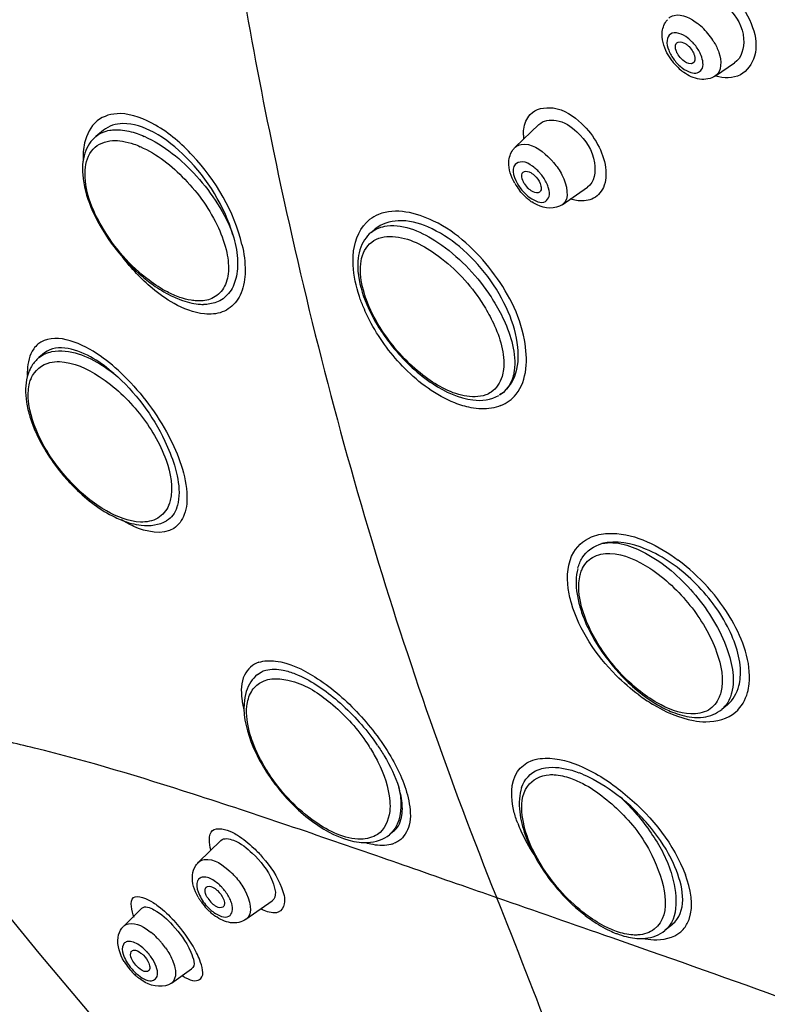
# Model space of a CAD drawing. Header units: millimetres. Extents: x -18 to 104, y 334 to 441.
# Tile 5 of 29: x 14.06 to 18.38, y 368.47 to 374.16. Entities that reach past the tile are written whole.
import ezdxf

# ---------------------------------------------------------------- set-up
doc = ezdxf.new("R2010")
doc.units = ezdxf.units.MM
doc.header["$LTSCALE"] = 23.1
doc.layers.get('0').update_dxf_attribs({"linetype": 'CONTINUOUS'})

msp = doc.modelspace()

# ---------------------------------------------------------------- linework, layer by layer
at = {"color": 7, "linetype": 'CONTINUOUS'}
for p, q in [((18.0777, 373.8349), (18.1869, 373.9097)), ((16.9195, 373.4222), (17.0569, 373.5541)), ((14.5391, 373.5209), (14.4957, 373.485)), ((17.1915, 373.0902), (17.3372, 373.1915)), ((16.1104, 372.95), (16.0867, 372.9304)), ((14.1997, 372.2337), (14.1669, 372.2066)), ((16.8508, 372.0051), (16.8293, 371.9903)), ((18.1458, 370.1992), (18.113, 370.1722)), ((16.2169, 369.4679), (16.1932, 369.4483)), ((15.0888, 369.2889), (15.2182, 369.4148)), ((15.3634, 368.959), (15.515, 369.0665)), ((14.6567, 368.9192), (14.7623, 369.0231)), ((17.8277, 368.9296), (17.7842, 368.8938)), ((14.9327, 368.5897), (15.0489, 368.6723))]:
    msp.add_line(p, q, dxfattribs=at)
at = {"color": 9, "linetype": 'CONTINUOUS'}
for p, q in [((15.4292, 370.3736), (15.4506, 370.3885)), ((14.6567, 368.9192), (14.6568, 368.9193)), ((15.3636, 368.9591), (15.3634, 368.959)), ((17.7012, 368.7738), (17.4799, 368.8513)), ((14.9328, 368.5898), (14.9327, 368.5897))]:
    msp.add_line(p, q, dxfattribs=at)
at = {"color": 7, "linetype": 'CONTINUOUS'}
msp.add_lwpolyline([(13.5999, 369.466), (13.791, 369.2219), (14.1664, 368.7623), (14.5377, 368.3225)], dxfattribs=at)
at = {"color": 9, "linetype": 'CONTINUOUS'}
for centre, radius, start, end in [((17.7501, 373.8499), 0.3646, 44.687, 52.0264), ((17.7277, 373.8272), 0.3964, 30.8898, 44.7465), ((17.7662, 373.8596), 0.2459, 42.3464, 44.7282), ((17.7561, 373.8505), 0.2594, 37.2978, 42.3348), ((18.0412, 374.0819), 0.2549, 217.256, 224.6795), ((17.2386, 373.4962), 0.2714, 180.9692, 185.414), ((16.8391, 373.0813), 0.3937, 43.1481, 46.804), ((16.8218, 373.0648), 0.4176, 40.0551, 43.165), ((16.8722, 373.1079), 0.2522, 43.7277, 46.809), ((16.8594, 373.0957), 0.2699, 39.5401, 43.7271), ((17.1622, 373.3439), 0.2653, 212.4127, 219.6112), ((16.2099, 372.8364), 0.2133, 112.1372, 128.1636), ((14.496, 372.1163), 0.3967, 177.3786, 182.0035), ((16.7533, 372.1313), 0.219, 306.7347, 321.3239), ((39.5425, 378.1945), 24.4881, 196.72303, 201.84276), ((18.0131, 370.2927), 0.1565, 309.6588, 319.1686), ((16.1599, 369.5625), 0.1744, 284.296, 287.5891), ((16.1674, 369.5358), 0.1467, 287.9447, 291.0845), ((14.9924, 368.9316), 0.4127, 43.2769, 46.8046), ((14.9742, 368.9144), 0.4377, 40.3633, 43.2941), ((15.0311, 368.9635), 0.2642, 43.8685, 46.8099), ((15.0177, 368.9506), 0.2828, 39.8714, 43.8682), ((-87.1372, 69.2008), 317.388, 70.754345, 70.881928), ((-25.542, 352.0539), 45.6498, 20.75245, 21.90371), ((15.3411, 369.2192), 0.2748, 219.8126, 226.7542), ((14.2815, 368.3366), 0.9062, 38.9799, 42.7081), ((14.5611, 368.5636), 0.4077, 44.6846, 51.3885), ((14.5385, 368.5407), 0.4398, 42.2683, 44.7281), ((14.5277, 368.5309), 0.4544, 40.0858, 42.2738), ((14.5312, 368.5337), 0.4499, 35.4896, 40.1071), ((17.7506, 369.3076), 0.4682, 258.8917, 260.0713), ((14.5882, 368.5826), 0.2765, 42.6388, 44.7295), ((14.577, 368.5724), 0.2918, 38.1221, 42.6285), ((14.9204, 368.8595), 0.2867, 218.0841, 224.6876)]:
    msp.add_arc(centre, radius, start, end, dxfattribs=at)
at = {"color": 7, "linetype": 'CONTINUOUS'}
for centre, radius, start, end in [((18.0918, 374.1228), 0.333, 217.213, 224.6877), ((17.971, 374.0238), 0.1285, 224.7313, 229.5911), ((18.0771, 374.1084), 0.3124, 224.7053, 231.1398), ((18.0647, 374.0933), 0.293, 231.1657, 234.2902), ((17.2115, 373.3844), 0.3404, 210.0538, 218.3217), ((17.0935, 373.2873), 0.1425, 211.1298, 226.7901), ((17.1936, 373.3648), 0.314, 226.805, 231.323), ((17.1786, 373.3461), 0.2901, 231.321, 235.6708), ((15.192, 373.0899), 0.5869, 244.6164, 248.5016), ((15.167, 373.0272), 0.5194, 248.535, 250.7659), ((15.1207, 372.8179), 0.3042, 266.13, 269.3056), ((17.045, 372.9499), 1.0766, 212.0037, 214.5556), ((17.0898, 372.9813), 1.1314, 214.5793, 219.7984), ((14.3067, 372.0476), 0.2125, 148.3466, 154.3275), ((16.3874, 370.3931), 1.0766, 212.0037, 214.5556), ((16.4323, 370.4245), 1.1314, 214.5793, 219.7984), ((15.3713, 369.2492), 0.3272, 209.5987, 212.5862), ((15.3872, 369.2594), 0.3461, 212.5879, 215.69), ((15.3987, 369.2677), 0.3603, 215.6856, 219.6082), ((15.3926, 369.2621), 0.3521, 219.5494, 226.7724), ((15.2691, 369.1597), 0.149, 211.833, 226.8016), ((15.3731, 369.2416), 0.3237, 226.8085, 231.204), ((15.3592, 369.2244), 0.3016, 231.2053, 234.999), ((14.7306, 368.8432), 0.106, 134.0355, 142.4806), ((17.734, 369.0429), 0.147, 309.5775, 324.6459), ((17.7164, 369.4239), 0.5869, 244.6164, 248.5016), ((17.6914, 369.3612), 0.5194, 248.535, 250.7659), ((14.9676, 368.9001), 0.3592, 210.8984, 218.3672), ((14.8359, 368.7877), 0.1441, 224.7292, 229.2715), ((14.9735, 368.904), 0.3663, 218.2684, 224.7015), ((14.9568, 368.8875), 0.3428, 224.7213, 229.4722), ((14.9452, 368.8741), 0.3251, 229.4796, 232.4279)]:
    msp.add_arc(centre, radius, start, end, dxfattribs=at)
at = {"color": 9, "linetype": 'CONTINUOUS'}
for points, knots in [([(15.2307, 379.892), (15.8233, 379.6858), (17.0326, 379.1017), (19.3821, 377.4505), (21.468, 375.241), (23.1151, 372.7186), (24.029, 370.8025), (24.5711, 368.9735), (24.6711, 367.7769), (24.6306, 367.2314)], [0, 0, 0, 0, 0.113541, 0.241212, 0.518358, 0.656246, 0.785443, 0.901018, 1, 1, 1, 1]), ([(15.3457, 374.326), (15.399, 374.0163), (15.6035, 372.9472), (15.8676, 371.8896), (16.0901, 371.1482)], [0, 0, 0, 0, 0.288798, 1, 1, 1, 1]), ([(18.1906, 374.278), (18.2354, 374.2325), (18.3009, 374.1284), (18.325, 373.9566), (18.2303, 373.818), (18.1237, 373.8202), (18.078, 373.834)], [0, 0, 0, 0, 0.301016, 0.563399, 0.774856, 1, 1, 1, 1]), ([(17.8065, 374.1682), (17.815, 374.1764), (17.8723, 374.2037), (17.9364, 374.167), (17.9744, 374.1373)], [0, 0, 0, 0, 0.195189, 1, 1, 1, 1]), ([(17.9156, 374.0547), (17.8886, 374.075), (17.8232, 374.1043), (17.7894, 374.034), (17.7997, 374.0008), (17.8067, 373.9827)], [0, 0, 0, 0, 0.503938, 0.710826, 1, 1, 1, 1]), ([(18.068, 374.0308), (18.0795, 374.0115), (18.1093, 373.9546), (18.1152, 373.8605), (18.0777, 373.8349)], [0, 0, 0, 0, 0.33112, 1, 1, 1, 1]), ([(17.9345, 373.8547), (17.9464, 373.8512), (17.9706, 373.8478), (18.0144, 373.881), (18.0039, 373.9273), (17.994, 373.9525)], [0, 0, 0, 0, 0.249559, 0.456081, 1, 1, 1, 1]), ([(17.0062, 373.6115), (17.0371, 373.6452), (17.1639, 373.6697), (17.2573, 373.6022), (17.3032, 373.5596)], [0, 0, 0, 0, 0.422528, 1, 1, 1, 1]), ([(14.6357, 373.6165), (14.5893, 373.6176), (14.487, 373.5898), (14.4417, 373.4953), (14.4308, 373.448)], [0, 0, 0, 0, 0.489109, 1, 1, 1, 1]), ([(15.3403, 372.8599), (15.2953, 373.0508), (15.1398, 373.3143), (14.8674, 373.5502), (14.7073, 373.6148), (14.6357, 373.6165)], [0, 0, 0, 0, 0.544332, 0.801155, 1, 1, 1, 1]), ([(16.9672, 373.4916), (16.967, 373.5035), (16.9691, 373.5458), (16.9855, 373.5888), (17.0062, 373.6115)], [0, 0, 0, 0, 0.278533, 1, 1, 1, 1]), ([(14.4957, 373.485), (14.5184, 373.5037), (14.558, 373.5199), (14.5982, 373.5234), (14.6091, 373.5236)], [0, 0, 0, 0, 0.728884, 1, 1, 1, 1]), ([(14.6091, 373.5236), (14.6188, 373.5239), (14.6613, 373.5224), (14.7032, 373.5122), (14.734, 373.5014)], [0, 0, 0, 0, 0.229724, 1, 1, 1, 1]), ([(17.3032, 373.5596), (17.34, 373.5248), (17.4011, 373.4457), (17.4481, 373.3159), (17.4443, 373.1925), (17.3911, 373.1348), (17.3617, 373.1225)], [0, 0, 0, 0, 0.301431, 0.582176, 0.811062, 1, 1, 1, 1]), ([(14.774, 373.4856), (14.8904, 373.4344), (15.0968, 373.2632), (15.2424, 373.0408), (15.2882, 372.9159)], [0, 0, 0, 0, 0.488652, 1, 1, 1, 1]), ([(14.4342, 373.2904), (14.437, 373.3337), (14.4625, 373.4238), (14.551, 373.4586), (14.5913, 373.461)], [0, 0, 0, 0, 0.518079, 1, 1, 1, 1]), ([(14.7518, 373.4261), (14.8493, 373.3833), (15.0269, 373.2423), (15.1861, 373.0184), (15.2559, 372.8236), (15.2684, 372.6984), (15.2376, 372.5943), (15.1835, 372.554), (15.1556, 372.5442)], [0, 0, 0, 0, 0.284274, 0.58934, 0.722829, 0.833115, 0.921021, 1, 1, 1, 1]), ([(16.9195, 373.4222), (16.9288, 373.4311), (16.9979, 373.4586), (17.0674, 373.407), (17.1086, 373.3683)], [0, 0, 0, 0, 0.185034, 1, 1, 1, 1]), ([(17.02, 373.3121), (17.0022, 373.3246), (16.9688, 373.3461), (16.8826, 373.3157), (16.9166, 373.236), (16.9383, 373.2017)], [0, 0, 0, 0, 0.28252, 0.474202, 1, 1, 1, 1]), ([(17.1414, 373.3336), (17.16, 373.3116), (17.207, 373.2476), (17.2386, 373.1228), (17.1915, 373.0902)], [0, 0, 0, 0, 0.334506, 1, 1, 1, 1]), ([(14.8035, 372.653), (14.694, 372.7355), (14.5273, 372.9274), (14.4267, 373.1764), (14.4342, 373.2904)], [0, 0, 0, 0, 0.545515, 1, 1, 1, 1]), ([(17.0054, 373.1302), (17.0302, 373.1127), (17.0837, 373.0869), (17.1218, 373.1407), (17.1165, 373.1696), (17.1124, 373.1849)], [0, 0, 0, 0, 0.524267, 0.726702, 1, 1, 1, 1]), ([(17.3617, 373.1225), (17.3343, 373.1111), (17.2902, 373.1093), (17.2505, 373.1196), (17.2397, 373.1232)], [0, 0, 0, 0, 0.721995, 1, 1, 1, 1]), ([(16.9243, 371.9944), (16.9904, 372.0771), (16.9969, 372.3673), (16.8004, 372.7199), (16.5101, 373.0038), (16.2287, 373.0737), (16.1295, 373.0339)], [0, 0, 0, 0, 0.208549, 0.498308, 0.78941, 1, 1, 1, 1]), ([(15.9829, 372.7399), (15.9814, 372.7675), (15.9824, 372.8623), (16.0248, 372.9621), (16.0781, 373.0041)], [0, 0, 0, 0, 0.289748, 1, 1, 1, 1]), ([(16.1788, 372.9676), (16.2811, 372.9793), (16.5205, 372.8665), (16.6862, 372.6926), (16.7643, 372.5792)], [0, 0, 0, 0, 0.427895, 1, 1, 1, 1]), ([(16.0262, 372.7481), (16.0308, 372.7903), (16.0622, 372.8783), (16.1521, 372.9063), (16.193, 372.9068)], [0, 0, 0, 0, 0.509386, 1, 1, 1, 1]), ([(16.193, 372.9068), (16.2869, 372.908), (16.4944, 372.8033), (16.6432, 372.6464), (16.7122, 372.5462)], [0, 0, 0, 0, 0.435538, 1, 1, 1, 1]), ([(15.3403, 372.8599), (15.3521, 372.8094), (15.3651, 372.715), (15.3461, 372.5843), (15.2798, 372.4866), (15.2095, 372.4619), (15.1751, 372.4584)], [0, 0, 0, 0, 0.316024, 0.574822, 0.789494, 1, 1, 1, 1]), ([(16.0423, 372.4977), (16.0337, 372.5183), (16.0045, 372.5963), (15.9862, 372.679), (15.9829, 372.7399)], [0, 0, 0, 0, 0.267811, 1, 1, 1, 1]), ([(16.0599, 372.5395), (16.053, 372.5581), (16.0313, 372.6253), (16.0207, 372.6975), (16.0262, 372.7481)], [0, 0, 0, 0, 0.28083, 1, 1, 1, 1]), ([(14.9438, 372.5691), (14.9321, 372.5743), (14.8829, 372.598), (14.8369, 372.6279), (14.8035, 372.653)], [0, 0, 0, 0, 0.234254, 1, 1, 1, 1]), ([(15.1751, 372.4584), (15.158, 372.4566), (15.0781, 372.4575), (15.0015, 372.4887), (14.9474, 372.519)], [0, 0, 0, 0, 0.217662, 1, 1, 1, 1]), ([(15.1556, 372.5442), (15.1304, 372.5354), (15.0926, 372.5319), (15.0562, 372.5361), (15.0463, 372.5376)], [0, 0, 0, 0, 0.726033, 1, 1, 1, 1]), ([(16.2819, 372.1428), (16.2054, 372.2196), (16.1179, 372.3363), (16.0557, 372.4655), (16.0423, 372.4977)], [0, 0, 0, 0, 0.756529, 1, 1, 1, 1]), ([(16.7399, 372.5038), (16.7595, 372.4721), (16.8203, 372.36), (16.8613, 372.2288), (16.8514, 372.138)], [0, 0, 0, 0, 0.289534, 1, 1, 1, 1]), ([(16.7943, 372.5334), (16.8159, 372.4984), (16.8827, 372.375), (16.9273, 372.2295), (16.9138, 372.1301)], [0, 0, 0, 0, 0.291164, 1, 1, 1, 1]), ([(14.6402, 372.118), (14.5966, 372.159), (14.4735, 372.2651), (14.249, 372.3571), (14.1611, 372.2838)], [0, 0, 0, 0, 0.343483, 1, 1, 1, 1]), ([(16.6251, 371.9852), (16.5378, 372.0026), (16.3609, 372.1057), (16.2264, 372.2514), (16.1654, 372.34)], [0, 0, 0, 0, 0.452798, 1, 1, 1, 1]), ([(14.1611, 372.2838), (14.1518, 372.276), (14.1144, 372.2349), (14.1017, 372.177), (14.0997, 372.1344)], [0, 0, 0, 0, 0.222976, 1, 1, 1, 1]), ([(14.2408, 372.2409), (14.2661, 372.246), (14.3971, 372.2468), (14.5168, 372.1771), (14.5988, 372.115)], [0, 0, 0, 0, 0.200576, 1, 1, 1, 1]), ([(14.2848, 372.1828), (14.3667, 372.18), (14.546, 372.0959), (14.757, 371.8928), (14.9066, 371.6461), (14.9449, 371.4551), (14.9254, 371.3792)], [0, 0, 0, 0, 0.222053, 0.507024, 0.787711, 1, 1, 1, 1]), ([(14.6402, 372.118), (14.7449, 372.0196), (14.9078, 371.8051), (15.0122, 371.5491), (15.0209, 371.4262)], [0, 0, 0, 0, 0.538518, 1, 1, 1, 1]), ([(16.6641, 371.9164), (16.6319, 371.9225), (16.4884, 371.9669), (16.3641, 372.0602), (16.2819, 372.1428)], [0, 0, 0, 0, 0.219492, 1, 1, 1, 1]), ([(16.8514, 372.138), (16.8498, 372.124), (16.8411, 372.0744), (16.8113, 372.0272), (16.7812, 372.0069)], [0, 0, 0, 0, 0.280451, 1, 1, 1, 1]), ([(16.9138, 372.1301), (16.9121, 372.1172), (16.9028, 372.071), (16.8771, 372.027), (16.8508, 372.0052)], [0, 0, 0, 0, 0.276356, 1, 1, 1, 1]), ([(14.109, 371.9343), (14.1073, 371.9457), (14.1029, 371.9872), (14.1051, 372.0299), (14.1127, 372.0593)], [0, 0, 0, 0, 0.274271, 1, 1, 1, 1]), ([(16.7812, 372.0069), (16.7712, 372.0002), (16.723, 371.9759), (16.6657, 371.9772), (16.6251, 371.9852)], [0, 0, 0, 0, 0.22561, 1, 1, 1, 1]), ([(14.7533, 371.2557), (14.6848, 371.258), (14.5334, 371.3196), (14.3418, 371.4801), (14.1858, 371.6909), (14.1204, 371.855), (14.109, 371.9343)], [0, 0, 0, 0, 0.208557, 0.475282, 0.756178, 1, 1, 1, 1]), ([(15.0209, 371.4262), (15.0239, 371.3836), (15.0217, 371.305), (14.9249, 371.1684), (14.7853, 371.1988), (14.715, 371.2305)], [0, 0, 0, 0, 0.278999, 0.496457, 1, 1, 1, 1]), ([(14.9161, 371.3514), (14.9037, 371.3219), (14.858, 371.266), (14.7876, 371.2545), (14.7533, 371.2557)], [0, 0, 0, 0, 0.482281, 1, 1, 1, 1]), ([(17.3778, 371.1766), (17.4109, 371.1874), (17.5853, 371.2048), (17.7516, 371.117), (17.8611, 371.0352)], [0, 0, 0, 0, 0.203118, 1, 1, 1, 1]), ([(17.4208, 371.1313), (17.5047, 371.1493), (17.7165, 371.0752), (17.96, 370.8583), (18.1422, 370.5794), (18.1931, 370.356), (18.1702, 370.2672)], [0, 0, 0, 0, 0.20565, 0.489706, 0.780275, 1, 1, 1, 1]), ([(17.2442, 370.787), (17.2362, 370.8149), (17.2145, 370.9112), (17.2218, 371.0207), (17.2576, 371.0815)], [0, 0, 0, 0, 0.291437, 1, 1, 1, 1]), ([(17.4668, 371.0737), (17.5487, 371.0709), (17.728, 370.9867), (17.939, 370.7836), (18.0886, 370.5369), (18.1269, 370.346), (18.1074, 370.2701)], [0, 0, 0, 0, 0.222053, 0.507024, 0.787711, 1, 1, 1, 1]), ([(18.2713, 370.3195), (18.2845, 370.4461), (18.1782, 370.7311), (17.9853, 370.9423), (17.8611, 371.0352)], [0, 0, 0, 0, 0.450677, 1, 1, 1, 1]), ([(17.291, 370.8252), (17.2893, 370.8365), (17.2849, 370.878), (17.2871, 370.9207), (17.2947, 370.9501)], [0, 0, 0, 0, 0.274271, 1, 1, 1, 1]), ([(17.9353, 370.1465), (17.8668, 370.1489), (17.7154, 370.2105), (17.5238, 370.3709), (17.3678, 370.5818), (17.3024, 370.7458), (17.291, 370.8252)], [0, 0, 0, 0, 0.208557, 0.475282, 0.756178, 1, 1, 1, 1]), ([(17.6339, 370.256), (17.5876, 370.2901), (17.4213, 370.4359), (17.2896, 370.6294), (17.2442, 370.787)], [0, 0, 0, 0, 0.259802, 1, 1, 1, 1]), ([(15.5346, 370.4518), (15.6151, 370.4415), (15.7885, 370.3571), (16.0131, 370.1648), (16.2007, 369.9211), (16.2858, 369.7346), (16.304, 369.6446)], [0, 0, 0, 0, 0.209838, 0.480912, 0.762644, 1, 1, 1, 1]), ([(15.437, 370.4451), (15.4022, 370.4332), (15.3333, 370.369), (15.3341, 370.2792), (15.3396, 370.2333)], [0, 0, 0, 0, 0.442999, 1, 1, 1, 1]), ([(15.3687, 370.1913), (15.3718, 370.2202), (15.386, 370.2753), (15.4719, 370.3607), (15.6642, 370.3446), (15.8696, 370.2103), (15.9979, 370.0718), (16.0547, 369.9893)], [0, 0, 0, 0, 0.096995, 0.1827, 0.381281, 0.666375, 1, 1, 1, 1]), ([(18.1934, 370.1567), (18.227, 370.1857), (18.2593, 370.243), (18.2696, 370.303), (18.2713, 370.3195)], [0, 0, 0, 0, 0.726853, 1, 1, 1, 1]), ([(17.6339, 370.256), (17.6596, 370.2371), (17.7562, 370.172), (17.866, 370.1231), (17.9495, 370.108)], [0, 0, 0, 0, 0.273432, 1, 1, 1, 1]), ([(15.4023, 369.9827), (15.3954, 370.0013), (15.3737, 370.0685), (15.3632, 370.1407), (15.3687, 370.1913)], [0, 0, 0, 0, 0.28083, 1, 1, 1, 1]), ([(17.9495, 370.108), (17.9733, 370.1037), (18.0566, 370.0942), (18.1479, 370.1174), (18.1934, 370.1567)], [0, 0, 0, 0, 0.286931, 1, 1, 1, 1]), ([(14.1402, 369.9492), (14.087, 369.9623), (13.8991, 370.0062), (13.709, 370.0418), (13.5718, 370.0584)], [0, 0, 0, 0, 0.2842, 1, 1, 1, 1]), ([(16.1472, 369.3158), (15.7858, 369.4413), (15.1221, 369.6685), (14.4502, 369.873), (14.1402, 369.9492)], [0, 0, 0, 0, 0.545165, 1, 1, 1, 1]), ([(16.0824, 369.947), (16.0981, 369.9215), (16.1506, 369.8274), (16.1881, 369.7222), (16.1944, 369.6444)], [0, 0, 0, 0, 0.277356, 1, 1, 1, 1]), ([(16.9121, 369.584), (16.8938, 369.6586), (16.887, 369.7893), (17.0102, 369.8858), (17.0827, 369.8917), (17.1202, 369.8896)], [0, 0, 0, 0, 0.523979, 0.743916, 1, 1, 1, 1]), ([(17.1202, 369.8896), (17.1953, 369.8853), (17.3597, 369.8274), (17.6511, 369.6236), (17.8376, 369.3923), (17.9027, 369.2164)], [0, 0, 0, 0, 0.211089, 0.473472, 1, 1, 1, 1]), ([(16.0271, 369.4226), (15.9332, 369.4214), (15.7257, 369.526), (15.5769, 369.6829), (15.5079, 369.7832)], [0, 0, 0, 0, 0.435538, 1, 1, 1, 1]), ([(16.9605, 369.5599), (16.9541, 369.6162), (16.9585, 369.7354), (17.0682, 369.7923), (17.1158, 369.795)], [0, 0, 0, 0, 0.543315, 1, 1, 1, 1]), ([(17.1158, 369.795), (17.1253, 369.7956), (17.1673, 369.7953), (17.2088, 369.7854), (17.2393, 369.7748)], [0, 0, 0, 0, 0.228271, 1, 1, 1, 1]), ([(16.2462, 369.7227), (16.2528, 369.694), (16.2685, 369.6017), (16.2441, 369.4904), (16.1932, 369.4484)], [0, 0, 0, 0, 0.308535, 1, 1, 1, 1]), ([(17.2763, 369.7602), (17.3667, 369.7204), (17.5362, 369.5858), (17.739, 369.334), (17.835, 368.9888), (17.7224, 368.9012)], [0, 0, 0, 0, 0.283068, 0.591137, 1, 1, 1, 1]), ([(17.5271, 369.6647), (17.5941, 369.6031), (17.7099, 369.464), (17.845, 369.2241), (17.8709, 368.9654), (17.7842, 368.8938)], [0, 0, 0, 0, 0.315383, 0.610469, 1, 1, 1, 1]), ([(16.1944, 369.6444), (16.1961, 369.6234), (16.1974, 369.5535), (16.1647, 369.4778), (16.1236, 369.4501)], [0, 0, 0, 0, 0.297552, 1, 1, 1, 1]), ([(16.304, 369.6446), (16.3134, 369.5982), (16.3225, 369.5126), (16.2768, 369.4328), (16.2471, 369.4129)], [0, 0, 0, 0, 0.570106, 1, 1, 1, 1]), ([(17.328, 368.9871), (17.2303, 369.0606), (17.0735, 369.2345), (16.9728, 369.4521), (16.9605, 369.5599)], [0, 0, 0, 0, 0.529713, 1, 1, 1, 1]), ([(15.1606, 369.3604), (15.1493, 369.3958), (15.1411, 369.5067), (15.2492, 369.479), (15.2832, 369.4622)], [0, 0, 0, 0, 0.494759, 1, 1, 1, 1]), ([(16.9338, 369.5141), (16.9394, 369.4993), (16.9652, 369.4368), (16.9983, 369.3775), (17.0265, 369.3342)], [0, 0, 0, 0, 0.235253, 1, 1, 1, 1]), ([(15.2832, 369.4622), (15.2936, 369.4571), (15.339, 369.4315), (15.3796, 369.3982), (15.409, 369.3704)], [0, 0, 0, 0, 0.222257, 1, 1, 1, 1]), ([(15.409, 369.3704), (15.4267, 369.3535), (15.4904, 369.286), (15.5441, 369.2071), (15.5684, 369.1431)], [0, 0, 0, 0, 0.264005, 1, 1, 1, 1]), ([(16.0542, 369.4028), (16.0679, 369.3987), (16.1162, 369.3866), (16.1684, 369.3846), (16.203, 369.3935)], [0, 0, 0, 0, 0.285488, 1, 1, 1, 1]), ([(15.0888, 369.2889), (15.0976, 369.2975), (15.1666, 369.3235), (15.2338, 369.2709), (15.2748, 369.2325)], [0, 0, 0, 0, 0.179733, 1, 1, 1, 1]), ([(16.8124, 369.0835), (16.7559, 369.1032), (16.5342, 369.1808), (16.3125, 369.2584), (16.1472, 369.3158)], [0, 0, 0, 0, 0.254855, 1, 1, 1, 1]), ([(15.1872, 369.1765), (15.1683, 369.19), (15.1386, 369.2067), (15.0974, 369.2008), (15.0727, 369.17), (15.0856, 369.1071), (15.1115, 369.0656), (15.1301, 369.0433)], [0, 0, 0, 0, 0.262099, 0.354916, 0.440808, 0.673566, 1, 1, 1, 1]), ([(15.3077, 369.1979), (15.3263, 369.1761), (15.3726, 369.1139), (15.4092, 368.9917), (15.3636, 368.9591)], [0, 0, 0, 0, 0.337872, 1, 1, 1, 1]), ([(17.8907, 368.901), (17.9054, 368.9177), (17.9591, 369.0155), (17.9325, 369.1356), (17.9027, 369.2164)], [0, 0, 0, 0, 0.205337, 1, 1, 1, 1]), ([(15.5684, 369.1431), (15.5798, 369.1132), (15.5993, 369.0617), (15.5681, 369.0064), (15.5491, 368.9997)], [0, 0, 0, 0, 0.614517, 1, 1, 1, 1]), ([(14.7166, 368.9701), (14.7021, 369.0053), (14.6781, 369.1284), (14.7941, 369.0776), (14.8271, 369.056)], [0, 0, 0, 0, 0.491581, 1, 1, 1, 1]), ([(14.8271, 369.056), (14.837, 369.0495), (14.8804, 369.0185), (14.9192, 368.9815), (14.9474, 368.9512)], [0, 0, 0, 0, 0.22314, 1, 1, 1, 1]), ([(15.1776, 368.9987), (15.202, 368.9814), (15.2542, 368.954), (15.2913, 369.0073), (15.285, 369.0353), (15.2807, 369.0502)], [0, 0, 0, 0, 0.528272, 0.725989, 1, 1, 1, 1]), ([(15.5491, 368.9997), (15.5427, 368.9975), (15.5078, 368.9923), (15.4734, 369.0062), (15.4487, 369.019)], [0, 0, 0, 0, 0.197388, 1, 1, 1, 1]), ([(17.4682, 368.9032), (17.4565, 368.9083), (17.4074, 368.9321), (17.3613, 368.962), (17.328, 368.9871)], [0, 0, 0, 0, 0.234254, 1, 1, 1, 1]), ([(14.6568, 368.9193), (14.6643, 368.9266), (14.7205, 368.9504), (14.7789, 368.9112), (14.8155, 368.8821)], [0, 0, 0, 0, 0.182483, 1, 1, 1, 1]), ([(15.0966, 368.7226), (15.0912, 368.7372), (15.0622, 368.803), (15.0212, 368.863), (14.9859, 368.9066)], [0, 0, 0, 0, 0.217817, 1, 1, 1, 1]), ([(17.6287, 368.8684), (17.6192, 368.8678), (17.5772, 368.8681), (17.5357, 368.878), (17.5052, 368.8886)], [0, 0, 0, 0, 0.228271, 1, 1, 1, 1]), ([(17.6699, 368.8464), (17.6926, 368.8424), (17.7689, 368.8337), (17.8549, 368.8599), (17.8907, 368.901)], [0, 0, 0, 0, 0.297138, 1, 1, 1, 1]), ([(14.7598, 368.7994), (14.741, 368.814), (14.7123, 368.8319), (14.6709, 368.8315), (14.6433, 368.8058), (14.6536, 368.744), (14.6774, 368.7047), (14.6947, 368.6827)], [0, 0, 0, 0, 0.274994, 0.370967, 0.454178, 0.675285, 1, 1, 1, 1]), ([(14.8975, 368.7948), (14.9044, 368.7852), (14.928, 368.749), (14.9463, 368.7087), (14.9528, 368.6779)], [0, 0, 0, 0, 0.273384, 1, 1, 1, 1]), ([(20.3577, 367.7763), (20.1254, 367.871), (19.2464, 368.2206), (18.357, 368.5433), (17.7012, 368.7738)], [0, 0, 0, 0, 0.265192, 1, 1, 1, 1]), ([(15.0159, 368.6205), (15.0322, 368.6119), (15.0607, 368.5967), (15.1321, 368.6224), (15.1089, 368.6893), (15.0966, 368.7226)], [0, 0, 0, 0, 0.280176, 0.460816, 1, 1, 1, 1]), ([(14.7415, 368.6357), (14.7656, 368.6169), (14.8136, 368.5852), (14.8573, 368.6313), (14.8522, 368.6584), (14.8487, 368.6723)], [0, 0, 0, 0, 0.552191, 0.74091, 1, 1, 1, 1]), ([(14.9528, 368.6779), (14.9548, 368.6685), (14.9595, 368.6386), (14.9501, 368.6022), (14.9328, 368.5898)], [0, 0, 0, 0, 0.311746, 1, 1, 1, 1])]:
    msp.add_open_spline(points, degree=3, knots=knots, dxfattribs=at)
at = {"color": 7, "linetype": 'CONTINUOUS'}
for points, knots in [([(18.1522, 374.226), (18.1984, 374.1794), (18.2628, 374.074), (18.2281, 373.9378), (18.1869, 373.9097)], [0, 0, 0, 0, 0.568212, 1, 1, 1, 1]), ([(17.8531, 374.0258), (17.8628, 374.035), (17.8887, 374.031), (17.9044, 374.0204), (17.9096, 374.0166)], [0, 0, 0, 0, 0.673103, 1, 1, 1, 1]), ([(17.8566, 373.9644), (17.8537, 373.9697), (17.8459, 373.9871), (17.8425, 374.01), (17.8496, 374.0214)], [0, 0, 0, 0, 0.308925, 1, 1, 1, 1]), ([(17.8496, 374.0214), (17.8501, 374.0222), (17.8512, 374.0238), (17.8525, 374.0251), (17.8531, 374.0258)], [0, 0, 0, 0, 0.504584, 1, 1, 1, 1]), ([(17.9096, 374.0166), (17.9121, 374.0147), (17.917, 374.0108), (17.9216, 374.0064), (17.9239, 374.0042)], [0, 0, 0, 0, 0.494373, 1, 1, 1, 1]), ([(17.9477, 373.9096), (17.9443, 373.9072), (17.9225, 373.9008), (17.901, 373.9147), (17.8877, 373.926)], [0, 0, 0, 0, 0.192419, 1, 1, 1, 1]), ([(17.947, 373.9731), (17.9485, 373.9704), (17.9511, 373.965), (17.9533, 373.9594), (17.9543, 373.9566)], [0, 0, 0, 0, 0.511442, 1, 1, 1, 1]), ([(17.9579, 373.9271), (17.9576, 373.9251), (17.9566, 373.9213), (17.955, 373.9177), (17.954, 373.9161)], [0, 0, 0, 0, 0.519295, 1, 1, 1, 1]), ([(17.9543, 373.9566), (17.9552, 373.954), (17.9567, 373.9488), (17.9577, 373.9435), (17.958, 373.9409)], [0, 0, 0, 0, 0.517184, 1, 1, 1, 1]), ([(17.958, 373.9409), (17.9583, 373.9385), (17.9586, 373.9339), (17.9582, 373.9293), (17.9579, 373.9271)], [0, 0, 0, 0, 0.521139, 1, 1, 1, 1]), ([(17.954, 373.9161), (17.9532, 373.9148), (17.9513, 373.9124), (17.9489, 373.9104), (17.9477, 373.9096)], [0, 0, 0, 0, 0.504559, 1, 1, 1, 1]), ([(18.0776, 373.8349), (18.0516, 373.8172), (17.9807, 373.8049), (17.9208, 373.836), (17.8937, 373.8554)], [0, 0, 0, 0, 0.485327, 1, 1, 1, 1]), ([(17.0569, 373.554), (17.0813, 373.5775), (17.174, 373.5908), (17.2424, 373.542), (17.2759, 373.5106)], [0, 0, 0, 0, 0.424002, 1, 1, 1, 1]), ([(15.2882, 372.9159), (15.2389, 373.0828), (15.0968, 373.3095), (14.8525, 373.5095), (14.7127, 373.5601), (14.6512, 373.5593)], [0, 0, 0, 0, 0.551755, 0.804845, 1, 1, 1, 1]), ([(17.2759, 373.5106), (17.3258, 373.4638), (17.3965, 373.3647), (17.3774, 373.2194), (17.3372, 373.1915)], [0, 0, 0, 0, 0.58295, 1, 1, 1, 1]), ([(16.9063, 373.4069), (16.9083, 373.4096), (16.9123, 373.4148), (16.9169, 373.4196), (16.9192, 373.4219)], [0, 0, 0, 0, 0.500383, 1, 1, 1, 1]), ([(14.4194, 373.3216), (14.418, 373.3028), (14.4187, 373.2187), (14.4424, 373.1363), (14.4671, 373.0764)], [0, 0, 0, 0, 0.226143, 1, 1, 1, 1]), ([(16.9715, 373.2136), (16.9684, 373.2189), (16.9594, 373.2364), (16.954, 373.2591), (16.9598, 373.2717)], [0, 0, 0, 0, 0.30618, 1, 1, 1, 1]), ([(16.9598, 373.2717), (16.9604, 373.273), (16.9618, 373.2754), (16.9636, 373.2776), (16.9645, 373.2785)], [0, 0, 0, 0, 0.509458, 1, 1, 1, 1]), ([(16.9645, 373.2785), (16.9732, 373.2869), (16.9966, 373.2838), (17.0113, 373.2747), (17.0162, 373.2714)], [0, 0, 0, 0, 0.67238, 1, 1, 1, 1]), ([(17.0162, 373.2714), (17.0187, 373.2697), (17.0236, 373.266), (17.0283, 373.2619), (17.0306, 373.2597)], [0, 0, 0, 0, 0.492507, 1, 1, 1, 1]), ([(17.0088, 373.1729), (17.0065, 373.1745), (17.0021, 373.1779), (16.998, 373.1815), (16.9959, 373.1834)], [0, 0, 0, 0, 0.493697, 1, 1, 1, 1]), ([(17.0694, 373.183), (17.0691, 373.1789), (17.0676, 373.171), (17.0624, 373.1647), (17.0595, 373.1626)], [0, 0, 0, 0, 0.535793, 1, 1, 1, 1]), ([(17.0595, 373.1626), (17.0496, 373.1558), (17.0278, 373.1605), (17.0134, 373.1696), (17.0088, 373.1729)], [0, 0, 0, 0, 0.678974, 1, 1, 1, 1]), ([(14.4671, 373.0764), (14.4823, 373.0393), (14.5567, 372.8902), (14.6662, 372.7587), (14.7625, 372.6769)], [0, 0, 0, 0, 0.240773, 1, 1, 1, 1]), ([(16.8293, 371.9903), (16.8691, 372.0141), (16.936, 372.104), (16.9431, 372.2826), (16.8845, 372.4818), (16.7673, 372.6802), (16.6089, 372.8497), (16.4316, 372.965), (16.256, 373.0132), (16.1466, 372.9799), (16.1104, 372.95)], [0, 0, 0, 0, 0.091065, 0.202393, 0.340251, 0.495383, 0.651695, 0.792619, 0.907466, 1, 1, 1, 1]), ([(15.2882, 372.9159), (15.3014, 372.8713), (15.3184, 372.787), (15.3128, 372.6683), (15.2714, 372.5738), (15.2192, 372.5362), (15.1921, 372.526)], [0, 0, 0, 0, 0.31811, 0.583614, 0.802124, 1, 1, 1, 1]), ([(16.0102, 372.764), (16.0089, 372.7447), (16.0104, 372.6589), (16.0355, 372.575), (16.0613, 372.514)], [0, 0, 0, 0, 0.225884, 1, 1, 1, 1]), ([(14.5988, 372.115), (14.5619, 372.1469), (14.4561, 372.2301), (14.2724, 372.2937), (14.1997, 372.2336)], [0, 0, 0, 0, 0.340696, 1, 1, 1, 1]), ([(16.2206, 372.2571), (16.285, 372.1797), (16.4199, 372.053), (16.5929, 371.9708), (16.6754, 371.9612)], [0, 0, 0, 0, 0.548056, 1, 1, 1, 1]), ([(14.5988, 372.115), (14.7227, 372.0081), (14.8552, 371.8301), (14.9354, 371.6317), (14.9498, 371.5837)], [0, 0, 0, 0, 0.76586, 1, 1, 1, 1]), ([(14.1144, 371.8645), (14.1233, 371.8354), (14.1698, 371.7131), (14.2426, 371.6018), (14.3074, 371.5254)], [0, 0, 0, 0, 0.233064, 1, 1, 1, 1]), ([(14.9498, 371.5837), (14.9558, 371.5638), (14.9738, 371.4938), (14.981, 371.419), (14.9713, 371.3682)], [0, 0, 0, 0, 0.286514, 1, 1, 1, 1]), ([(14.3074, 371.5254), (14.3295, 371.4993), (14.4171, 371.405), (14.5217, 371.3246), (14.6069, 371.2835)], [0, 0, 0, 0, 0.265457, 1, 1, 1, 1]), ([(14.6069, 371.2835), (14.6196, 371.2773), (14.6678, 371.256), (14.7194, 371.2413), (14.7578, 371.2371)], [0, 0, 0, 0, 0.26762, 1, 1, 1, 1]), ([(18.2202, 370.3574), (18.2276, 370.4513), (18.1618, 370.6631), (17.964, 370.9207), (17.7101, 371.1065), (17.5028, 371.1529), (17.4208, 371.1313)], [0, 0, 0, 0, 0.232005, 0.517119, 0.791417, 1, 1, 1, 1]), ([(17.2964, 370.7553), (17.3053, 370.7262), (17.3518, 370.604), (17.4246, 370.4926), (17.4894, 370.4163)], [0, 0, 0, 0, 0.233064, 1, 1, 1, 1]), ([(15.4506, 370.3885), (15.459, 370.393), (15.4997, 370.4091), (15.5455, 370.4061), (15.5787, 370.3992)], [0, 0, 0, 0, 0.219968, 1, 1, 1, 1]), ([(15.5787, 370.3992), (15.6024, 370.3942), (15.7129, 370.3585), (15.8103, 370.2912), (15.8802, 370.2327)], [0, 0, 0, 0, 0.210354, 1, 1, 1, 1]), ([(17.4894, 370.4163), (17.5115, 370.3902), (17.599, 370.2959), (17.7037, 370.2155), (17.7889, 370.1743)], [0, 0, 0, 0, 0.265457, 1, 1, 1, 1]), ([(18.1457, 370.1992), (18.1788, 370.2265), (18.2103, 370.2827), (18.2189, 370.3411), (18.2202, 370.3574)], [0, 0, 0, 0, 0.724796, 1, 1, 1, 1]), ([(15.3651, 370.2757), (15.358, 370.2531), (15.3403, 370.1451), (15.3708, 370.0351), (15.4038, 369.9572)], [0, 0, 0, 0, 0.218579, 1, 1, 1, 1]), ([(17.7889, 370.1743), (17.8016, 370.1682), (17.8498, 370.1468), (17.9014, 370.1322), (17.9398, 370.128)], [0, 0, 0, 0, 0.26762, 1, 1, 1, 1]), ([(16.1227, 369.9663), (16.1367, 369.946), (16.1861, 369.8694), (16.2268, 369.7863), (16.2462, 369.7227)], [0, 0, 0, 0, 0.270674, 1, 1, 1, 1]), ([(17.0529, 369.8239), (17.0661, 369.8289), (17.1298, 369.8448), (17.1972, 369.8346), (17.2461, 369.8205)], [0, 0, 0, 0, 0.217393, 1, 1, 1, 1]), ([(17.2871, 369.8069), (17.3072, 369.7994), (17.3928, 369.7623), (17.4714, 369.7099), (17.5271, 369.6647)], [0, 0, 0, 0, 0.230112, 1, 1, 1, 1]), ([(16.2669, 369.5853), (16.2674, 369.5957), (16.2667, 369.6422), (16.2567, 369.6883), (16.2462, 369.7227)], [0, 0, 0, 0, 0.224437, 1, 1, 1, 1]), ([(15.563, 369.7003), (15.6274, 369.6229), (15.7624, 369.4962), (15.9354, 369.414), (16.0178, 369.4044)], [0, 0, 0, 0, 0.548056, 1, 1, 1, 1]), ([(16.9438, 369.6557), (16.9419, 369.6303), (16.9462, 369.5141), (16.9901, 369.4028), (17.0329, 369.3236)], [0, 0, 0, 0, 0.220264, 1, 1, 1, 1]), ([(17.8539, 368.9579), (17.9165, 369.0463), (17.8565, 369.273), (17.7106, 369.4909), (17.593, 369.6111), (17.5271, 369.6647)], [0, 0, 0, 0, 0.397323, 0.68868, 1, 1, 1, 1]), ([(16.2169, 369.4679), (16.2245, 369.4742), (16.2546, 369.5061), (16.2654, 369.5519), (16.2669, 369.5853)], [0, 0, 0, 0, 0.228697, 1, 1, 1, 1]), ([(15.2182, 369.4148), (15.2357, 369.4318), (15.3204, 369.4139), (15.368, 369.3708), (15.3998, 369.3404)], [0, 0, 0, 0, 0.356999, 1, 1, 1, 1]), ([(16.0178, 369.4044), (16.0341, 369.4025), (16.0951, 369.3994), (16.1587, 369.4198), (16.1932, 369.4483)], [0, 0, 0, 0, 0.268074, 1, 1, 1, 1]), ([(15.3998, 369.3404), (15.448, 369.2943), (15.509, 369.2261), (15.5453, 369.0879), (15.515, 369.0665)], [0, 0, 0, 0, 0.642382, 1, 1, 1, 1]), ([(15.1425, 369.0811), (15.1393, 369.0864), (15.1302, 369.1035), (15.1241, 369.1257), (15.1296, 369.1383)], [0, 0, 0, 0, 0.30916, 1, 1, 1, 1]), ([(15.1296, 369.1383), (15.1301, 369.1395), (15.1313, 369.1418), (15.133, 369.1439), (15.134, 369.1448)], [0, 0, 0, 0, 0.510356, 1, 1, 1, 1]), ([(15.1701, 369.1452), (15.1725, 369.1441), (15.1775, 369.1415), (15.1822, 369.1385), (15.1846, 369.1368)], [0, 0, 0, 0, 0.483972, 1, 1, 1, 1]), ([(15.1846, 369.1368), (15.1871, 369.1351), (15.192, 369.1313), (15.1967, 369.1273), (15.199, 369.1251)], [0, 0, 0, 0, 0.492276, 1, 1, 1, 1]), ([(14.7623, 369.0231), (14.7789, 369.0393), (14.865, 369.0035), (14.907, 368.9597), (14.9385, 368.9256)], [0, 0, 0, 0, 0.333049, 1, 1, 1, 1]), ([(15.18, 369.0405), (15.1778, 369.0421), (15.1733, 369.0455), (15.1691, 369.0492), (15.1671, 369.0511)], [0, 0, 0, 0, 0.493404, 1, 1, 1, 1]), ([(15.2298, 369.0296), (15.2202, 369.0228), (15.1987, 369.0281), (15.1846, 369.0371), (15.18, 369.0405)], [0, 0, 0, 0, 0.674287, 1, 1, 1, 1]), ([(15.2365, 369.038), (15.2358, 369.0363), (15.2339, 369.0331), (15.2313, 369.0306), (15.2298, 369.0296)], [0, 0, 0, 0, 0.510536, 1, 1, 1, 1]), ([(15.2388, 369.0493), (15.2387, 369.0472), (15.2383, 369.0434), (15.2372, 369.0396), (15.2365, 369.038)], [0, 0, 0, 0, 0.524379, 1, 1, 1, 1]), ([(15.3636, 368.9593), (15.3389, 368.9415), (15.2701, 368.9292), (15.2124, 368.959), (15.1862, 368.9773)], [0, 0, 0, 0, 0.48757, 1, 1, 1, 1]), ([(14.9385, 368.9256), (14.9811, 368.8794), (15.03, 368.817), (15.0753, 368.6911), (15.0489, 368.6723)], [0, 0, 0, 0, 0.659457, 1, 1, 1, 1]), ([(14.7099, 368.717), (14.7069, 368.7221), (14.6988, 368.7384), (14.6936, 368.7603), (14.6999, 368.7715)], [0, 0, 0, 0, 0.317522, 1, 1, 1, 1]), ([(14.6999, 368.7715), (14.7003, 368.7722), (14.7013, 368.7736), (14.7024, 368.7748), (14.7029, 368.7754)], [0, 0, 0, 0, 0.505845, 1, 1, 1, 1]), ([(14.7029, 368.7754), (14.7055, 368.7779), (14.7242, 368.7862), (14.7441, 368.7734), (14.7565, 368.7638)], [0, 0, 0, 0, 0.184048, 1, 1, 1, 1]), ([(14.7565, 368.7638), (14.759, 368.7619), (14.7639, 368.7579), (14.7684, 368.7536), (14.7707, 368.7513)], [0, 0, 0, 0, 0.493893, 1, 1, 1, 1]), ([(14.7992, 368.6605), (14.7961, 368.6583), (14.7748, 368.6528), (14.7548, 368.6673), (14.7419, 368.6785)], [0, 0, 0, 0, 0.180294, 1, 1, 1, 1]), ([(14.8043, 368.6662), (14.8036, 368.665), (14.8021, 368.6629), (14.8002, 368.6612), (14.7992, 368.6605)], [0, 0, 0, 0, 0.505843, 1, 1, 1, 1]), ([(14.8073, 368.6764), (14.8071, 368.6745), (14.8065, 368.671), (14.8051, 368.6676), (14.8043, 368.6662)], [0, 0, 0, 0, 0.524405, 1, 1, 1, 1])]:
    msp.add_open_spline(points, degree=3, knots=knots, dxfattribs=at)
for points in [[(17.7787, 374.1268), (17.7836, 374.1387), (17.7904, 374.15), (17.7987, 374.1598)], [(17.7967, 373.9681), (17.7772, 374.0056), (17.7646, 374.05), (17.7697, 374.0919)], [(17.7697, 374.0919), (17.7711, 374.1038), (17.7741, 374.1157), (17.7787, 374.1268)], [(17.9239, 374.0042), (17.9329, 373.995), (17.9409, 373.9845), (17.947, 373.9731)], [(17.8265, 373.9214), (17.8153, 373.9361), (17.8053, 373.9518), (17.7967, 373.9681)], [(17.8797, 373.9334), (17.8707, 373.9425), (17.8628, 373.9531), (17.8566, 373.9644)], [(14.6512, 373.5593), (14.6117, 373.5587), (14.5696, 373.546), (14.5391, 373.5208)], [(14.4957, 373.485), (14.4813, 373.4731), (14.4685, 373.4588), (14.4582, 373.4432)], [(14.4582, 373.4432), (14.4471, 373.4264), (14.4384, 373.4078), (14.4322, 373.3887)], [(14.4322, 373.3887), (14.4252, 373.367), (14.4211, 373.3443), (14.4194, 373.3216)], [(16.8826, 373.3376), (16.8839, 373.362), (16.8921, 373.3871), (16.9063, 373.4069)], [(16.9169, 373.2139), (16.8955, 373.251), (16.8803, 373.2949), (16.8826, 373.3376)], [(17.0306, 373.2597), (17.0445, 373.2467), (17.0561, 373.2307), (17.0633, 373.2131)], [(17.0633, 373.2131), (17.0672, 373.2036), (17.07, 373.1932), (17.0694, 373.183)], [(16.9787, 373.1359), (16.9663, 373.1475), (16.9549, 373.16), (16.9444, 373.1733)], [(17.0457, 373.0886), (17.0351, 373.0938), (17.0249, 373.0999), (17.0151, 373.1066)], [(17.1911, 373.09), (17.1511, 373.0627), (17.0892, 373.0671), (17.0457, 373.0886)], [(16.0867, 372.9304), (16.0721, 372.9184), (16.0592, 372.9038), (16.0488, 372.888)], [(16.0488, 372.888), (16.025, 372.8518), (16.0131, 372.8072), (16.0102, 372.764)], [(14.7625, 372.6769), (14.7871, 372.6561), (14.8128, 372.6363), (14.8394, 372.6181)], [(14.8394, 372.6181), (14.8715, 372.5962), (14.9052, 372.5763), (14.9404, 372.5596)], [(14.9959, 372.5368), (15.0135, 372.5306), (15.0314, 372.5255), (15.0496, 372.5216)], [(15.0496, 372.5216), (15.0663, 372.518), (15.0832, 372.5155), (15.1002, 372.5143)], [(15.1921, 372.526), (15.1684, 372.5171), (15.1424, 372.5133), (15.117, 372.5136)], [(16.0613, 372.514), (16.0811, 372.4673), (16.1051, 372.4223), (16.132, 372.3793)], [(14.1669, 372.2066), (14.1508, 372.1933), (14.1368, 372.177), (14.1258, 372.1591)], [(14.1151, 372.1397), (14.1083, 372.1255), (14.103, 372.1105), (14.0991, 372.0952)], [(14.0991, 372.0952), (14.0932, 372.0724), (14.0904, 372.0488), (14.0898, 372.0253)], [(14.0898, 372.0253), (14.0891, 371.9994), (14.0912, 371.9734), (14.0951, 371.9479)], [(16.6754, 371.9612), (16.7256, 371.9553), (16.781, 371.962), (16.8249, 371.9872)], [(14.0951, 371.9479), (14.0994, 371.9196), (14.1061, 371.8917), (14.1144, 371.8645)], [(14.9713, 371.3682), (14.9694, 371.3585), (14.9678, 371.3484), (14.9627, 371.3399)], [(14.9636, 371.3389), (14.9532, 371.3087), (14.9325, 371.2792), (14.9048, 371.2632)], [(14.7578, 371.2371), (14.8073, 371.2317), (14.8616, 371.2385), (14.9048, 371.2632)], [(17.3066, 371.0479), (17.3312, 371.0881), (17.3752, 371.1193), (17.4208, 371.1313)], [(17.2817, 370.9883), (17.2845, 370.999), (17.2872, 371.01), (17.2933, 371.0192)], [(17.2924, 371.0201), (17.2964, 371.0297), (17.3012, 371.039), (17.3066, 371.0479)], [(17.281, 370.986), (17.2752, 370.9633), (17.2724, 370.9397), (17.2718, 370.9162)], [(17.2718, 370.9162), (17.2711, 370.8903), (17.2731, 370.8643), (17.2771, 370.8387)], [(17.2771, 370.8387), (17.2814, 370.8105), (17.2881, 370.7826), (17.2964, 370.7553)], [(15.4292, 370.3736), (15.4145, 370.3616), (15.4017, 370.347), (15.3912, 370.3312)], [(15.3912, 370.3312), (15.38, 370.3141), (15.3713, 370.2952), (15.3651, 370.2757)], [(15.8802, 370.2327), (15.9585, 370.1672), (16.0295, 370.0919), (16.0909, 370.0104)], [(18.0071, 370.1281), (18.045, 370.1329), (18.0835, 370.1478), (18.113, 370.1722)], [(17.9398, 370.128), (17.9621, 370.1255), (17.9848, 370.1253), (18.0071, 370.1281)], [(16.0909, 370.0104), (16.1017, 369.996), (16.1126, 369.9817), (16.122, 369.9663)], [(15.4038, 369.9572), (15.4236, 369.9105), (15.4476, 369.8655), (15.4744, 369.8225)], [(16.9562, 369.7212), (16.9704, 369.7661), (17.0089, 369.8073), (17.0529, 369.8239)], [(17.2461, 369.8205), (17.2601, 369.8164), (17.2741, 369.8122), (17.2873, 369.806)], [(16.9562, 369.7212), (16.9494, 369.7), (16.9455, 369.6779), (16.9438, 369.6557)], [(17.0329, 369.3236), (17.0969, 369.2055), (17.1846, 369.0979), (17.287, 369.011)], [(15.0542, 369.214), (15.0561, 369.2336), (15.0624, 369.2534), (15.0731, 369.2699)], [(15.0731, 369.2699), (15.0776, 369.2767), (15.0829, 369.2831), (15.0888, 369.2888)], [(15.0868, 369.0876), (15.0653, 369.1254), (15.0498, 369.1707), (15.0542, 369.214)], [(15.134, 369.1448), (15.1426, 369.1532), (15.1591, 369.1503), (15.1701, 369.1452)], [(15.199, 369.1251), (15.2128, 369.1121), (15.2246, 369.0962), (15.2321, 369.0788)], [(15.2321, 369.0788), (15.2361, 369.0695), (15.2391, 369.0593), (15.2388, 369.0493)], [(17.287, 369.011), (17.3116, 368.9901), (17.3372, 368.9704), (17.3638, 368.9522)], [(17.3638, 368.9522), (17.396, 368.9302), (17.4297, 368.9103), (17.4648, 368.8937)], [(14.6593, 368.7156), (14.635, 368.7565), (14.6168, 368.807), (14.6242, 368.854)], [(14.6242, 368.854), (14.6273, 368.8731), (14.6347, 368.8923), (14.6465, 368.9077)], [(17.5203, 368.8708), (17.5379, 368.8647), (17.5558, 368.8595), (17.5741, 368.8556)], [(17.5741, 368.8556), (17.606, 368.8488), (17.6393, 368.8458), (17.6718, 368.849)], [(17.6718, 368.849), (17.7119, 368.853), (17.7531, 368.8681), (17.7842, 368.8938)], [(14.7707, 368.7513), (14.7839, 368.738), (14.7952, 368.7221), (14.8021, 368.7046)], [(14.7335, 368.6863), (14.7244, 368.6955), (14.7164, 368.7058), (14.7099, 368.717)], [(14.8021, 368.7046), (14.8056, 368.6957), (14.8082, 368.6859), (14.8073, 368.6764)], [(14.781, 368.5938), (14.7691, 368.6005), (14.7578, 368.6081), (14.747, 368.6164)], [(14.9328, 368.5899), (14.8916, 368.5605), (14.8251, 368.569), (14.781, 368.5938)]]:
    msp.add_open_spline(points, degree=3, dxfattribs=at)
at = {"color": 9, "linetype": 'CONTINUOUS'}
for points in [[(17.9408, 374.0326), (17.933, 374.0405), (17.9246, 374.0479), (17.9156, 374.0547)], [(17.8067, 373.9827), (17.8144, 373.963), (17.8254, 373.9444), (17.8383, 373.9276)], [(17.994, 373.9525), (17.9863, 373.9722), (17.9753, 373.9908), (17.9625, 374.0077)], [(17.8599, 373.9027), (17.8678, 373.8947), (17.8762, 373.8873), (17.8851, 373.8806)], [(17.8851, 373.8806), (17.9, 373.8694), (17.9166, 373.8598), (17.9345, 373.8547)], [(14.734, 373.5014), (14.7477, 373.4966), (14.7614, 373.4916), (14.7741, 373.4847)], [(14.4308, 373.448), (14.4229, 373.4135), (14.4205, 373.3775), (14.4217, 373.3421)], [(14.5913, 373.461), (14.6107, 373.4621), (14.6302, 373.4607), (14.6493, 373.4576)], [(14.6493, 373.4576), (14.6716, 373.4541), (14.6936, 373.4482), (14.7149, 373.4407)], [(14.7149, 373.4407), (14.7275, 373.4363), (14.7402, 373.4317), (14.752, 373.4253)], [(17.0448, 373.2918), (17.037, 373.2991), (17.0287, 373.3059), (17.02, 373.3121)], [(17.1023, 373.2125), (17.0934, 373.2322), (17.0813, 373.2507), (17.0675, 373.2675)], [(17.1124, 373.1849), (17.1098, 373.1943), (17.1064, 373.2035), (17.1023, 373.2125)], [(16.9578, 373.1747), (16.9649, 373.1662), (16.9725, 373.158), (16.9806, 373.1505)], [(16.9806, 373.1505), (16.9884, 373.1432), (16.9966, 373.1363), (17.0054, 373.1302)], [(16.0867, 372.9304), (16.1122, 372.9515), (16.1459, 372.9638), (16.1788, 372.9676)], [(14.8211, 372.6074), (14.7576, 372.6607), (14.7004, 372.7221), (14.6498, 372.7879)], [(14.9474, 372.519), (14.9026, 372.5441), (14.8604, 372.5743), (14.8211, 372.6074)], [(14.9807, 372.5545), (14.9681, 372.559), (14.9554, 372.5636), (14.9437, 372.57)], [(15.0463, 372.5376), (15.024, 372.5412), (15.0021, 372.5471), (14.9807, 372.5545)], [(16.7643, 372.5792), (16.7746, 372.5643), (16.7849, 372.5494), (16.7935, 372.5334)], [(16.1377, 372.3824), (16.1069, 372.4321), (16.0802, 372.4847), (16.0599, 372.5395)], [(16.7122, 372.5462), (16.7217, 372.5324), (16.7313, 372.5185), (16.7392, 372.5037)], [(16.1654, 372.34), (16.1559, 372.3538), (16.1463, 372.3676), (16.1384, 372.3824)], [(14.167, 372.2066), (14.1879, 372.2239), (14.2142, 372.2355), (14.2408, 372.2409)], [(14.122, 372.087), (14.1402, 372.1306), (14.1844, 372.1678), (14.2305, 372.1782)], [(14.2305, 372.1782), (14.2482, 372.1821), (14.2666, 372.1835), (14.2848, 372.1828)], [(14.1127, 372.0593), (14.1151, 372.0685), (14.1174, 372.0783), (14.1228, 372.0862)], [(16.8372, 371.9289), (16.8195, 371.9218), (16.8009, 371.9167), (16.7822, 371.9136)], [(16.8372, 371.9289), (16.8538, 371.9359), (16.8698, 371.945), (16.8843, 371.9558)], [(16.7822, 371.9136), (16.7433, 371.9072), (16.7028, 371.9091), (16.6641, 371.9164)], [(14.9254, 371.3792), (14.923, 371.3699), (14.9207, 371.3602), (14.9153, 371.3523)], [(14.715, 371.2305), (14.6905, 371.2415), (14.6669, 371.2543), (14.644, 371.2683)], [(17.2576, 371.0815), (17.2836, 371.1255), (17.3292, 371.1609), (17.3778, 371.1766)], [(17.3664, 371.0511), (17.3959, 371.0685), (17.4325, 371.0749), (17.4668, 371.0737)], [(17.304, 370.9779), (17.3164, 371.0075), (17.3387, 371.0349), (17.3664, 371.0511)], [(17.2947, 370.9501), (17.2971, 370.9594), (17.2994, 370.9691), (17.3048, 370.977)], [(15.437, 370.4451), (15.4681, 370.455), (15.5022, 370.456), (15.5346, 370.4518)], [(15.3396, 370.2333), (15.3425, 370.2091), (15.3475, 370.185), (15.3538, 370.1615)], [(18.0981, 370.2423), (18.0857, 370.2127), (18.0633, 370.1853), (18.0357, 370.169)], [(18.1074, 370.2701), (18.105, 370.2608), (18.1027, 370.2511), (18.0973, 370.2431)], [(18.1602, 370.2372), (18.1531, 370.2203), (18.1435, 370.2042), (18.1315, 370.1904)], [(18.1702, 370.2672), (18.1677, 370.2572), (18.1652, 370.2467), (18.1593, 370.2381)], [(18.0357, 370.169), (18.0061, 370.1517), (17.9695, 370.1453), (17.9353, 370.1465)], [(15.4802, 369.8256), (15.4494, 369.8753), (15.4226, 369.9279), (15.4023, 369.9827)], [(16.0547, 369.9893), (16.0642, 369.9756), (16.0737, 369.9617), (16.0817, 369.9469)], [(15.5079, 369.7832), (15.4984, 369.797), (15.4888, 369.8108), (15.4809, 369.8256)], [(17.2393, 369.7748), (17.252, 369.7704), (17.2646, 369.7658), (17.2764, 369.7593)], [(16.9338, 369.5141), (16.9253, 369.537), (16.9179, 369.5603), (16.9121, 369.584)], [(16.1236, 369.4501), (16.0959, 369.4314), (16.0605, 369.423), (16.0271, 369.4226)], [(16.2471, 369.4129), (16.2387, 369.4072), (16.2296, 369.4025), (16.2202, 369.3989)], [(15.2119, 369.1561), (15.2042, 369.1634), (15.1959, 369.1703), (15.1872, 369.1765)], [(15.2701, 369.0774), (15.2609, 369.0969), (15.2486, 369.1153), (15.2347, 369.1319)], [(15.2807, 369.0502), (15.2779, 369.0595), (15.2743, 369.0686), (15.2701, 369.0774)], [(15.1529, 369.0191), (15.1607, 369.0118), (15.1689, 369.0049), (15.1776, 368.9987)], [(17.5052, 368.8886), (17.4925, 368.893), (17.4799, 368.8976), (17.4681, 368.9041)], [(17.68, 368.8783), (17.6636, 368.8725), (17.6461, 368.8694), (17.6287, 368.8684)], [(17.7224, 368.9012), (17.7097, 368.8913), (17.6952, 368.8836), (17.68, 368.8783)], [(14.7847, 368.7773), (14.7769, 368.7852), (14.7686, 368.7926), (14.7598, 368.7994)], [(14.8252, 368.7257), (14.8195, 368.735), (14.8132, 368.7439), (14.8065, 368.7525)], [(14.8487, 368.6723), (14.8439, 368.6912), (14.8353, 368.7091), (14.8252, 368.7257)], [(14.7165, 368.6579), (14.7244, 368.65), (14.7327, 368.6425), (14.7415, 368.6357)], [(14.9949, 368.6327), (15.0017, 368.6283), (15.0087, 368.6242), (15.0159, 368.6205)]]:
    msp.add_open_spline(points, degree=3, dxfattribs=at)

doc.saveas('drawing.dxf')
